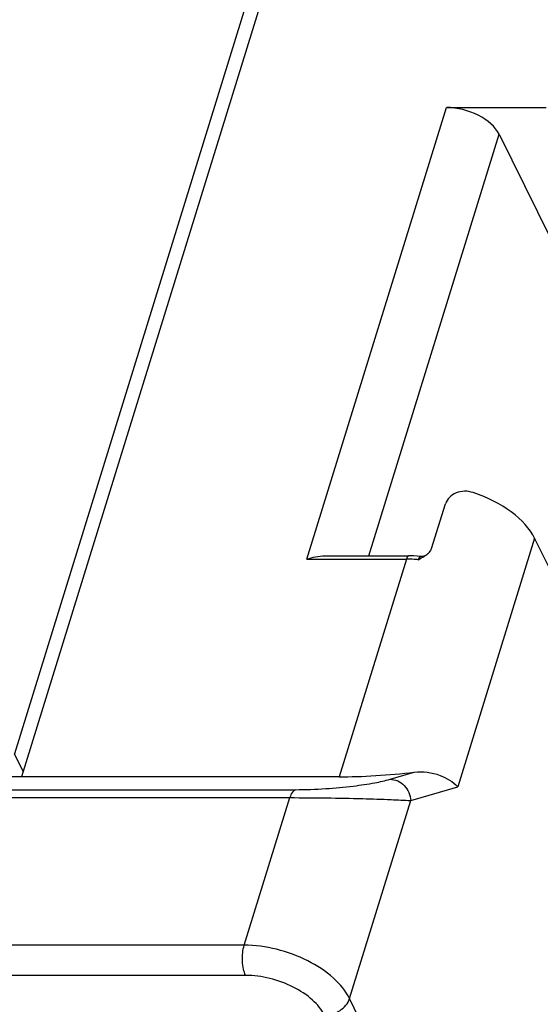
# Model space of a CAD drawing. Header units: millimetres. Extents: x 0 to 420, y 0 to 297.
# Tile 60 of 72: x 221 to 233, y 194 to 217. Entities that reach past the tile are written whole.
import ezdxf

# ---------------------------------------------------------------- set-up
doc = ezdxf.new("R2010")
doc.units = ezdxf.units.MM
doc.header["$LTSCALE"] = 23.1
doc.layers.get('0').update_dxf_attribs({"linetype": 'CONTINUOUS'})

msp = doc.modelspace()

# ---------------------------------------------------------------- linework, layer by layer
at = {"color": 7, "linetype": 'Continuous'}
for p, q in [((230.662, 230.531), (220.883, 198.885)), ((230.278, 230.365), (220.716, 199.424)), ((227.531, 203.961), (230.784, 214.489)), ((230.784, 214.489), (233.101, 214.489)), ((228.97, 204.036), (232.007, 213.867)), ((232.007, 213.867), (238.829, 200.035)), ((230.437, 204.206), (230.76, 205.249)), ((232.835, 204.448), (231.044, 198.654)), ((239.286, 191.442), (232.835, 204.448)), ((227.531, 203.961), (229.848, 203.961)), ((227.941, 204.036), (229.909, 204.036)), ((229.848, 203.961), (228.279, 198.885)), ((229.934, 204.036), (229.909, 204.036)), ((230.018, 204.034), (229.934, 204.036)), ((230.102, 204.029), (230.018, 204.034)), ((220.921, 199.007), (220.716, 199.424)), ((228.279, 198.885), (204.346, 198.885)), ((229.467, 198.827), (230.031, 198.994)), ((203.368, 198.585), (227.265, 198.585)), ((229.95, 198.331), (231.044, 198.654)), ((203.238, 198.399), (227.135, 198.399)), ((226.071, 194.958), (227.135, 198.399)), ((228.524, 193.715), (229.95, 198.331)), ((226.071, 194.958), (202.181, 194.958)), ((226.103, 194.255), (202.213, 194.255)), ((248.382, 153.248), (228.524, 193.715))]:
    msp.add_line(p, q, dxfattribs=at)
for points in [[(230.197, 204.021), (230.188, 204.022), (230.102, 204.029)], [(230.281, 204.04), (230.275, 204.036), (230.257, 204.028), (230.233, 204.022), (230.207, 204.021), (230.197, 204.021)]]:
    msp.add_lwpolyline(points, dxfattribs=at)
for centre, radius, start, end in [((229.846, 201.087), 2.873, 86.3603, 89.9731), ((229.838, 200.932), 3.029, 85.4895, 86.3842), ((229.833, 200.873), 3.088, 84.5976, 85.4897), ((229.634, 205.06), 1.208, 301.3718, 302.422)]:
    msp.add_arc(centre, radius, start, end, dxfattribs=at)
for centre, major_axis, ratio, start_param, end_param in [((231.088, 213.863), (0.955, -0.298), 0.576315, 0.501928, 2.067488), ((230.993, 204.448), (1.913, -0.585), 0.568759, 0.493218, 1.52913), ((229.373, 199.208), (2.142, 0.168), 0.129005, -2.116905, -1.268843)]:
    msp.add_ellipse(centre, major_axis=major_axis, ratio=ratio, start_param=start_param, end_param=end_param, dxfattribs=at)
for points, knots in [([(231.405, 205.511), (231.34, 205.532), (231.204, 205.555), (231.006, 205.517), (230.844, 205.412), (230.777, 205.304), (230.76, 205.249)], [0, 0, 0, 0, 0.265693, 0.525981, 0.772914, 1, 1, 1, 1]), ([(230.323, 204.069), (230.336, 204.078), (230.383, 204.114), (230.424, 204.163), (230.437, 204.206)], [0, 0, 0, 0, 0.264578, 1, 1, 1, 1]), ([(229.909, 204.036), (229.903, 204.036), (229.885, 204.03), (229.863, 204.002), (229.853, 203.976), (229.848, 203.961)], [0, 0, 0, 0, 0.17674, 0.523353, 1, 1, 1, 1]), ([(230.197, 204.021), (230.184, 204.023), (230.154, 204.011), (230.139, 203.984), (230.132, 203.969)], [0, 0, 0, 0, 0.430911, 1, 1, 1, 1]), ([(227.265, 198.585), (227.5, 198.585), (227.95, 198.603), (228.567, 198.66), (229.067, 198.733), (229.351, 198.793), (229.467, 198.827)], [0, 0, 0, 0, 0.317176, 0.607845, 0.836727, 1, 1, 1, 1]), ([(229.467, 198.827), (229.528, 198.827), (229.653, 198.8), (229.809, 198.689), (229.917, 198.525), (229.947, 198.396), (229.95, 198.331)], [0, 0, 0, 0, 0.239826, 0.48782, 0.742887, 1, 1, 1, 1]), ([(230.031, 198.994), (230.232, 199.018), (230.61, 198.971), (230.931, 198.772), (231.044, 198.654)], [0, 0, 0, 0, 0.553526, 1, 1, 1, 1]), ([(227.265, 198.585), (227.235, 198.576), (227.176, 198.515), (227.148, 198.443), (227.135, 198.399)], [0, 0, 0, 0, 0.403052, 1, 1, 1, 1]), ([(227.135, 198.399), (227.701, 198.399), (228.487, 198.388), (229.426, 198.359), (229.798, 198.341), (229.95, 198.331)], [0, 0, 0, 0, 0.602641, 0.837899, 1, 1, 1, 1]), ([(226.103, 194.255), (226.08, 194.302), (226.047, 194.413), (226.026, 194.592), (226.031, 194.779), (226.054, 194.901), (226.071, 194.958)], [0, 0, 0, 0, 0.219, 0.480661, 0.752604, 1, 1, 1, 1]), ([(228.524, 193.715), (228.435, 193.896), (228.141, 194.242), (227.548, 194.628), (226.837, 194.889), (226.324, 194.958), (226.071, 194.958)], [0, 0, 0, 0, 0.211471, 0.46335, 0.735275, 1, 1, 1, 1]), ([(227.942, 193.323), (227.875, 193.459), (227.655, 193.719), (227.21, 194.008), (226.677, 194.204), (226.292, 194.255), (226.103, 194.255)], [0, 0, 0, 0, 0.21147, 0.463356, 0.735274, 1, 1, 1, 1]), ([(227.942, 193.323), (228.068, 193.323), (228.313, 193.403), (228.489, 193.602), (228.524, 193.715)], [0, 0, 0, 0, 0.516982, 1, 1, 1, 1])]:
    msp.add_open_spline(points, degree=3, knots=knots, dxfattribs=at)
for points in [[(227.531, 203.961), (227.663, 204.006), (227.803, 204.036), (227.943, 204.036)], [(230.124, 203.947), (230.17, 203.975), (230.217, 204), (230.263, 204.028)], [(230.132, 203.969), (230.129, 203.962), (230.126, 203.955), (230.124, 203.947)], [(230.281, 204.04), (230.296, 204.049), (230.31, 204.059), (230.323, 204.069)]]:
    msp.add_open_spline(points, degree=3, dxfattribs=at)

doc.saveas('drawing.dxf')
